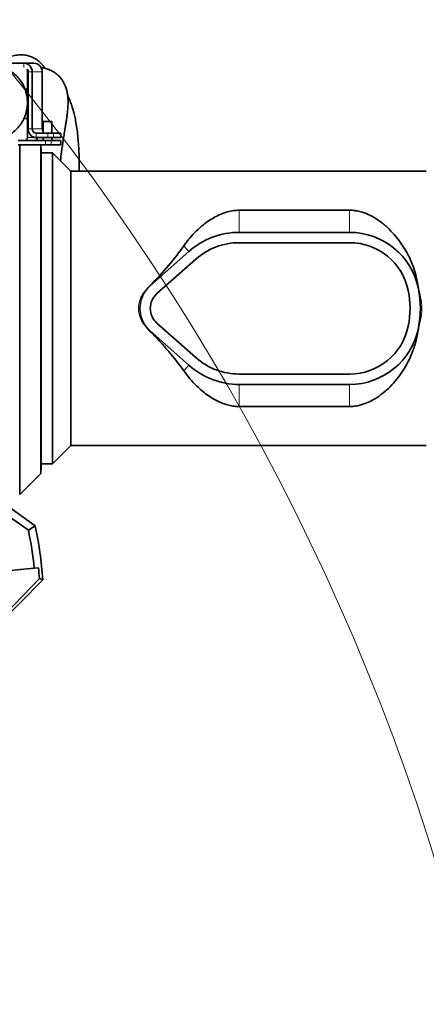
# Model space of a CAD drawing. Header units: millimetres. Extents: x 0 to 14900, y 0 to 10500.
# Tile 23 of 59: x 3977 to 4256, y 6183 to 6858. Entities that reach past the tile are written whole.
import ezdxf

# ---------------------------------------------------------------- set-up
doc = ezdxf.new("R2010")
doc.units = ezdxf.units.MM
doc.header["$LTSCALE"] = 25
doc.styles.add('SLDTEXTSTYLE0', font='TXT', dxfattribs={"width": 0.605})
doc.dimstyles.new('SLDDIMSTYLE0', dxfattribs={"dimtxt": 87.5, "dimasz": 87.5, "dimexe": 0, "dimexo": 0.0625, "dimgap": 21.875, "dimtad": 1, "dimdec": 0, "dimrnd": 1e-09, "dimzin": 12, "dimdsep": 46, "dimtxsty": 'SLDTEXTSTYLE0', "dimsah": 1, "dimcen": 0.09, "dimadec": 0, "dimazin": 3, "dimtfac": 1, "dimtofl": 0, "dimtmove": 0, "dimatfit": 3, "dimfxl": 1, "dimfrac": 2, "dimtolj": 1, "dimtzin": 12, "dimarcsym": 0})

# ---------------------------------------------------------------- blocks, each defined once
blk = doc.blocks.new('_D_5')
at = {"color": 7, "linetype": 'Continuous', "lineweight": 0}
for p, q in [((3807.99, 8065.25), (7066.98, 8065.25)), ((7029.48, 8065.25), (7029.48, 4545.24)), ((3838.89, 4545.24), (7066.98, 4545.24))]:
    blk.add_line(p, q, dxfattribs=at)
at = {"color": 7, "linetype": 'Continuous', "lineweight": 18}
for points in [[(7029.48, 8065.25), (7016.98, 7977.75), (7041.98, 7977.75)], [(7029.48, 4545.24), (7041.98, 4632.74), (7016.98, 4632.74)]]:
    blk.add_solid(points, dxfattribs=at)
at = {"color": 7, "linetype": 'Continuous', "lineweight": 18, "insert": (6916.69, 6171.57), "char_height": 87.5, "attachment_point": 1, "rotation": 90, "style": 'SLDTEXTSTYLE0'}
blk.add_mtext('3520', dxfattribs=at)

msp = doc.modelspace()

# ---------------------------------------------------------------- linework, layer by layer
at = {"color": 7, "linetype": 'Continuous', "lineweight": 35}
for p, q in [((3979.9387605, 6828.2433282), (3937.6525926, 6828.2433282)), ((3979.9387605, 6828.2433282), (3986.7791634, 6828.2433282)), ((3982.2879921, 6810.3433282), (3982.2879921, 6823.2433282)), ((3982.7578384, 6783.2433282), (3982.7578384, 6822.2433282)), ((3985.5769163, 6783.2433282), (3985.5769163, 6822.2433282)), ((3992.4173191, 6783.2433282), (3992.4173191, 6822.2433282)), ((3982.2879921, 6810.3433282), (3980.6668847, 6810.3433282)), ((3980.7034904, 6810.2433282), (3982.2879921, 6810.2433282)), ((3982.7578384, 6810.3433282), (3982.2879921, 6810.3433282)), ((3982.2879921, 6801.3433282), (3982.2879921, 6810.2433282)), ((3982.7578384, 6810.2433282), (3982.2879921, 6810.2433282)), ((3982.2879921, 6801.3433282), (3982.2853168, 6801.3433282)), ((3982.2855518, 6801.2433282), (3982.2879921, 6801.2433282)), ((3982.3505892, 6801.3433282), (3982.2879921, 6801.3433282)), ((3982.2879921, 6790.3433282), (3982.2879921, 6801.2433282)), ((3982.3456763, 6801.2433282), (3982.2879921, 6801.2433282)), ((3979.8907127, 6790.2433282), (3982.2879921, 6790.2433282)), ((3982.2879921, 6790.3433282), (3979.9365206, 6790.3433282)), ((3982.7578384, 6790.3433282), (3982.2879921, 6790.3433282)), ((3982.2879921, 6777.2433282), (3982.2879921, 6790.2433282)), ((3982.7578384, 6790.2433282), (3982.2879921, 6790.2433282)), ((3993.0448123, 6788.2433282), (3993.0448123, 6780.2433282)), ((3993.0448123, 6788.2433282), (3996.0448123, 6788.2433282)), ((3996.0448123, 6788.2433282), (3999.0448123, 6788.2433282)), ((3999.0448123, 6780.2433282), (3999.0448123, 6788.2433282)), ((3996.3833814, 6780.2433282), (3988.3959941, 6780.2433282)), ((3996.3833814, 6780.2433282), (4000.2285197, 6780.2433282)), ((4000.2285197, 6780.2433282), (4005.0168017, 6780.2433282)), ((4005.0168017, 6780.2433282), (4005.1977238, 6780.2433282)), ((4005.1977238, 6777.2433282), (4005.1977238, 6780.2433282)), ((3976.018419, 6775.2433282), (3994.6732807, 6775.2433282)), ((3996.3833814, 6777.2433282), (3988.3959941, 6777.2433282)), ((3989.4923585, 6775.2433282), (3988.727313, 6776.0083738)), ((3993.0448123, 6777.2433282), (3993.0448123, 6775.2433282)), ((3994.6732807, 6775.2433282), (3998.518419, 6775.2433282)), ((4000.2285197, 6777.2433282), (3996.3833814, 6777.2433282)), ((3998.518419, 6775.2433282), (4005.0168017, 6775.2433282)), ((3999.0448123, 6775.2433282), (3999.0448123, 6777.2433282)), ((4000.2285197, 6777.2433282), (4005.0168017, 6777.2433282)), ((4005.1977238, 6777.2433282), (4005.0168017, 6777.2433282)), ((4005.0168017, 6775.2433282), (4005.1977238, 6775.2433282)), ((4005.1977238, 6772.2433282), (4005.1977238, 6775.2433282)), ((3976.018419, 6772.2433282), (3994.6732807, 6772.2433282)), ((3976.9923585, 6532.7433282), (3976.9923585, 6772.2433282)), ((3991.439296, 6547.1902656), (3991.439296, 6772.2433282)), ((3991.6790815, 6768.721011), (3991.4944846, 6772.2433282)), ((3999.4923585, 6766.7433282), (3991.6790785, 6766.7433282)), ((3991.6790815, 6768.721011), (3991.6790815, 6551.7656454)), ((3998.518419, 6772.2433282), (3994.6732807, 6772.2433282)), ((3998.518419, 6772.2433282), (4005.0168017, 6772.2433282)), ((4011.9923585, 6754.2433282), (3999.4923585, 6766.7433282)), ((3999.4923585, 6766.7433282), (3999.4923585, 6553.7433282)), ((4005.1977238, 6772.2433282), (4005.0168017, 6772.2433282)), ((4255.6452905, 6754.2433282), (4011.9923585, 6754.2433282)), ((4011.9923585, 6566.2433282), (4011.9923585, 6754.2433282)), ((4203.0882765, 6727.4829614), (4127.4923585, 6727.4829614)), ((4203.0882765, 6712.3433282), (4127.4923585, 6712.3433282)), ((4092.9418322, 6699.2391117), (4066.3313059, 6675.6620065)), ((4203.0882765, 6705.2433282), (4127.4923585, 6705.2433282)), ((4097.6502533, 6693.9249071), (4071.039727, 6670.3478019)), ((4250.2168714, 6673.8634124), (4250.2052411, 6673.9181225)), ((4064.5858664, 6646.5685339), (4066.2234155, 6644.7028784)), ((4071.039727, 6650.1388546), (4097.6502533, 6626.5617494)), ((4250.2052411, 6646.5685339), (4250.2168714, 6646.6232441)), ((4066.3313059, 6644.8246499), (4092.9418322, 6621.2475447)), ((4127.4923585, 6615.2433282), (4203.0882765, 6615.2433282)), ((4127.4923585, 6608.1433282), (4203.0882765, 6608.1433282)), ((4127.4923585, 6593.0036951), (4203.0882765, 6593.0036951)), ((3999.4923585, 6553.7433282), (4011.9923585, 6566.2433282)), ((4011.9923585, 6566.2433282), (4255.6452905, 6566.2433282)), ((3991.439296, 6547.1902656), (3991.6790815, 6551.7656454)), ((3991.6790785, 6553.7433282), (3999.4923585, 6553.7433282)), ((3933.6787513, 6549.7840716), (3987.5607208, 6511.3504363)), ((3976.9923585, 6532.7433282), (3991.439296, 6547.1902656)), ((3968.450574, 6518.6085569), (3982.9181709, 6508.2889202)), ((3987.5607208, 6511.3504363), (3982.9181709, 6508.2889202)), ((3935.5817486, 6477.3432416), (3986.9334842, 6482.2878513)), ((3986.9334842, 6482.2878513), (3989.8026419, 6482.5641198)), ((3919.2424005, 6401.3312315), (3990.4997252, 6475.1791001)), ((3919.3978883, 6399.6840307), (3992.7581297, 6474.3359547)), ((3990.4997252, 6475.1791001), (3992.7581297, 6474.3359547))]:
    msp.add_line(p, q, dxfattribs=at)
at = {"color": 8, "linetype": 'Continuous', "lineweight": 18}
for p, q in [((3979.9387605, 6825.2433282), (3979.9387605, 6828.2433282)), ((3982.2879921, 6823.2433282), (3982.5966126, 6823.2433282)), ((3985.5769163, 6822.2433282), (3982.7578384, 6822.2433282)), ((3985.5769163, 6822.2433282), (3992.4173191, 6822.2433282)), ((3982.7578384, 6783.2433282), (3985.5769163, 6783.2433282)), ((3985.5769163, 6783.2433282), (3992.4173191, 6783.2433282)), ((3988.3959941, 6780.2433282), (3988.3959941, 6777.2433282)), ((3996.3833814, 6777.2433282), (3996.3833814, 6780.2433282)), ((4000.2285197, 6780.2433282), (4000.2285197, 6777.2433282)), ((4005.0168017, 6777.2433282), (4005.0168017, 6780.2433282)), ((3982.2879921, 6777.2433282), (3988.3959941, 6777.2433282)), ((3994.6732807, 6772.2433282), (3994.6732807, 6775.2433282)), ((3998.518419, 6775.2433282), (3998.518419, 6772.2433282)), ((4005.0168017, 6772.2433282), (4005.0168017, 6775.2433282)), ((4127.4923585, 6727.4829614), (4127.4923585, 6712.3433282)), ((4203.0882765, 6727.4829614), (4203.0882765, 6712.3433282)), ((4089.5059748, 6703.1170252), (4092.9418322, 6699.2391117)), ((4066.2234155, 6675.7837781), (4066.3313059, 6675.6620065)), ((4250.2168714, 6673.8634124), (4250.2164591, 6673.8633282)), ((4250.2168714, 6646.6232441), (4250.2164591, 6646.6233282)), ((4066.2234155, 6644.7028784), (4066.3313059, 6644.8246499)), ((4089.5059748, 6617.3696312), (4092.9418322, 6621.2475447)), ((4127.4923585, 6593.0036951), (4127.4923585, 6608.1433282)), ((4203.0882765, 6593.0036951), (4203.0882765, 6608.1433282))]:
    msp.add_line(p, q, dxfattribs=at)
at = {"color": 7, "linetype": 'Continuous', "lineweight": 18}
for centre, radius, start, end in [((3757.9923585, 5325.2433282), 2740.01, 5.0785834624, 154.8428782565), ((2729.3307406, 5804.9272938), 1605.01, 2.1580845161, 57.8407629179)]:
    msp.add_arc(centre, radius, start, end, dxfattribs=at)
at = {"color": 7, "linetype": 'Continuous', "lineweight": 35}
for centre, radius, start, end in [((3979.7520328, 6822.4187949), 5.8275257, 358.274564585, 88.1637932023), ((3986.5924357, 6822.4187949), 5.8275257, 358.2745645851, 88.1637932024), ((3979.6483996, 6822.2559387), 3.1094643, 359.7676348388, 40.0318699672), ((3980.1897092, 6823.2466331), 2.0982855, 359.909755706, 28.7532272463), ((3988.5827218, 6783.0678615), 5.8275257, 178.274564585, 268.1637932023), ((3988.489358, 6783.1555949), 2.9137628, 178.2745645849, 268.1637932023), ((3995.531508, 6783.2310971), 3.1142129, 179.7749689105, 217.0130014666), ((3980.3463643, 6777.1848393), 1.9425086, 271.8362067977, 1.7254354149), ((3987.1867671, 6777.1848393), 1.9425086, 271.8362067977, 1.7254354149), ((4127.4923585, 6660.2433282), 52.1, 90, 131.5411588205), ((4203.0882765, 6664.2433282), 48.1, 11.603582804, 90), ((4127.4923585, 6660.2433282), 45, 90, 131.5411588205), ((4203.0882765, 6664.2433282), 41, 11.5369590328, 90), ((4079.9923585, 6660.2433282), 20.6, 138.4077568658, 221.5922431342), ((4079.9923585, 6660.2433282), 20.6, 131.5411588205, 138.4077568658), ((4183.4923585, 6660.2433282), 61, 348.4630409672, 11.5369590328), ((4203.0882765, 6664.2433282), 48.1, 11.5369590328, 11.603582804), ((4183.4923585, 6660.2433282), 68.1, 348.4630409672, 11.5369590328), ((4079.9923585, 6660.2433282), 13.5, 131.5411588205, 228.4588411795), ((4079.9923585, 6660.2433282), 20.6, 221.5922431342, 228.4588411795), ((4203.0882765, 6656.2433282), 41, 270, 348.4630409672), ((4203.0882765, 6656.2433282), 48.1, 270, 348.396417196), ((4203.0882765, 6656.2433282), 48.1, 348.396417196, 348.4630409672), ((4127.4923585, 6660.2433282), 45, 228.4588411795, 270), ((4127.4923585, 6660.2433282), 52.1, 228.4588411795, 270), ((3757.9923585, 6460.2433282), 235.1883701, 3.4352548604, 12.5506668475), ((3757.9923585, 6460.2433282), 230, 5.5, 12.0575385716)]:
    msp.add_arc(centre, radius, start, end, dxfattribs=at)
for centre, major_axis, ratio, start_param, end_param in [((3971.1936209, 6660.2433282), (129.3922454, 85.1432466), 0.3078429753, 5.3160567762, 5.6235817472), ((3971.1936209, 6660.2433282), (129.3922454, -85.1432466), 0.3078429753, 0.65960356, 0.967128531), ((3758.3058628, 6456.987462), (-22.325194, 231.8560043), 0.9999013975, 4.6945846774, 4.7264320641)]:
    msp.add_ellipse(centre, major_axis=major_axis, ratio=ratio, start_param=start_param, end_param=end_param, dxfattribs=at)
for points, knots in [([(3994.4576213, 6824.6595302), (3993.99383, 6825.3325159), (3992.8122418, 6827.0470628), (3990.4832242, 6829.3579668), (3987.3195057, 6831.6542224), (3983.5152868, 6833.3264858), (3979.3681935, 6834.0793124), (3975.4876727, 6833.975797), (3972.1893295, 6833.2703585), (3969.7779566, 6832.4420857), (3968.0058102, 6831.6956716), (3966.2293795, 6830.8130631), (3964.402055, 6829.7551328), (3963.0475402, 6828.9074645), (3962.2793862, 6828.3424235), (3962.1446696, 6828.2433282)], [0, 0, 0, 0, 0.0642011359, 0.1635634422, 0.2604407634, 0.3731507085, 0.485253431, 0.5962744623, 0.7043066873, 0.7568059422, 0.8104620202, 0.86596398, 0.9233077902, 0.9865499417, 1, 1, 1, 1]), ([(3980.6668847, 6810.3433282), (3980.2715994, 6811.3104076), (3979.4745245, 6813.2604798), (3977.6856051, 6816.2221875), (3975.3022252, 6819.1743327), (3972.2858883, 6821.8239931), (3968.917602, 6823.8969414), (3965.3077394, 6825.3693984), (3961.4464141, 6826.135302), (3958.3923438, 6826.3977284), (3956.7027886, 6826.0547104), (3956.3306555, 6825.9791589)], [0, 0, 0, 0, 0.0971065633, 0.1958110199, 0.3233346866, 0.4545492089, 0.5775196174, 0.7037827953, 0.8314820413, 0.9628830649, 1, 1, 1, 1]), ([(4004.8950346, 6761.3406521), (4005.147256, 6763.4068598), (4005.7524576, 6768.3646963), (4006.7156128, 6774.7164965), (4007.5698342, 6780.1759076), (4008.1782765, 6783.9964485), (4008.6687166, 6787.1135528), (4009.0484212, 6789.6053508), (4009.3105095, 6791.4426001), (4009.4881211, 6792.7942668), (4009.6072038, 6793.768001), (4009.7235477, 6794.7940456), (4009.8489027, 6796.0235275), (4009.9791308, 6797.5570505), (4010.087967, 6799.3532418), (4010.1413209, 6801.1616659), (4010.1281525, 6802.9620711), (4010.052823, 6804.5200855), (4009.9082265, 6806.0383741), (4009.7268182, 6807.3332902), (4009.5015547, 6808.5479554), (4009.2272787, 6809.719938), (4008.8778157, 6810.9487213), (4008.3682952, 6812.4253479), (4007.5488776, 6814.2871762), (4006.4266955, 6816.2764687), (4004.7734898, 6818.5070094), (4002.8332836, 6820.4293739), (4000.993938, 6821.8238269), (3999.3819789, 6822.8004911), (3997.792525, 6823.5761648), (3996.2284638, 6824.1785063), (3994.5775669, 6824.6601468), (3993.0654469, 6824.981174), (3992.0855565, 6825.0957049), (3991.6045883, 6825.1519211)], [0, 0, 0, 0, 0.0578181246, 0.1387337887, 0.1858819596, 0.231039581, 0.2712257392, 0.3065358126, 0.3366856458, 0.3527867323, 0.3667245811, 0.3795612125, 0.3963844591, 0.4180491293, 0.4448879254, 0.4760001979, 0.5040398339, 0.534214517, 0.5562641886, 0.5765227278, 0.5963569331, 0.6157190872, 0.6345634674, 0.658795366, 0.6884980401, 0.7239444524, 0.7655824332, 0.8047020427, 0.8379286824, 0.8666327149, 0.8936196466, 0.9187358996, 0.9430253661, 0.9720346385, 1, 1, 1, 1]), ([(3982.2853168, 6801.3433282), (3982.23354, 6802.5250074), (3982.1289041, 6804.9130674), (3981.4972196, 6807.891765), (3980.908773, 6809.6351422), (3980.7034904, 6810.2433282)], [0, 0, 0, 0, 0.3894293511, 0.7869993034, 1, 1, 1, 1]), ([(3979.9365206, 6790.3433282), (3980.1590329, 6790.8588152), (3980.924009, 6792.6310105), (3981.8454422, 6795.8765415), (3982.257103, 6799.0528722), (3982.2805659, 6800.8594337), (3982.2855518, 6801.2433282)], [0, 0, 0, 0, 0.1509768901, 0.5190442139, 0.8977968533, 1, 1, 1, 1]), ([(3982.7578384, 6800.3575202), (3982.7132121, 6800.4012117), (3982.6110598, 6800.5012244), (3982.4902447, 6800.6765225), (3982.4014086, 6800.8800831), (3982.3592467, 6801.0391441), (3982.3461174, 6801.1715504), (3982.3457576, 6801.2301089), (3982.3456763, 6801.2433282)], [0, 0, 0, 0, 0.26210729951, 0.5999804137, 0.74359104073, 0.88855113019, 0.97484098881, 1, 1, 1, 1]), ([(3982.3505892, 6801.3433282), (3982.3615357, 6801.4137874), (3982.3902111, 6801.5983621), (3982.5275021, 6801.9224561), (3982.6624853, 6802.0762393), (3982.7578384, 6802.184873)], [0, 0, 0, 0, 0.1534570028, 0.4019954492, 1, 1, 1, 1]), ([(4017.8348033, 6754.2433282), (4017.839966, 6756.0302879), (4017.8511876, 6759.9144348), (4017.6991124, 6765.75239), (4017.3994546, 6771.7115224), (4016.948815, 6777.2631264), (4016.3440764, 6782.560297), (4015.6084995, 6787.3701521), (4014.7629316, 6791.6241834), (4013.9000197, 6795.1402679), (4012.966958, 6798.347516), (4011.8691056, 6801.503342), (4010.8521637, 6804.0663343), (4010.1257318, 6805.5001634), (4009.9080661, 6805.9297913)], [0, 0, 0, 0, 0.0833744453, 0.1812232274, 0.2810812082, 0.379318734, 0.4688690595, 0.568832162, 0.6560038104, 0.7307898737, 0.799538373, 0.8767975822, 0.9630840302, 1, 1, 1, 1]), ([(3961.5098462, 6776.5051679), (3961.97193, 6776.5396937), (3963.7331027, 6776.6712844), (3966.735424, 6777.6295814), (3970.3427876, 6779.3356154), (3973.6516094, 6781.7300918), (3976.3039429, 6784.4451555), (3978.4094037, 6787.3195634), (3979.3940536, 6789.2630368), (3979.8907127, 6790.2433282)], [0, 0, 0, 0, 0.0592219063, 0.2257166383, 0.3970403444, 0.5635211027, 0.73483402, 0.8662498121, 1, 1, 1, 1]), ([(4127.4923585, 6727.4829614), (4126.2067962, 6727.4327261), (4123.4537314, 6727.3251462), (4119.3848657, 6726.4456436), (4115.1265059, 6724.99931), (4110.9012206, 6722.9893504), (4106.7522972, 6720.4551809), (4102.4194646, 6717.2466478), (4097.960675, 6713.27878), (4093.4675641, 6708.4783259), (4090.8256613, 6704.9029843), (4089.5059748, 6703.1170252)], [0, 0, 0, 0, 0.0764030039, 0.1636189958, 0.2510276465, 0.3564818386, 0.4623468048, 0.5680867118, 0.7119525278, 0.8561141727, 1, 1, 1, 1]), ([(4250.2052411, 6673.9181225), (4249.7921143, 6676.554407), (4249.0573709, 6681.2430216), (4247.1330129, 6687.6672461), (4244.9469563, 6693.2876321), (4242.1823571, 6698.8849959), (4238.8195143, 6704.3754128), (4234.82113, 6709.672689), (4230.2069715, 6714.6599398), (4224.9541451, 6719.2484886), (4219.7420902, 6722.6927037), (4214.9747928, 6725.031741), (4211.1731422, 6726.3844261), (4207.4668811, 6727.1983398), (4204.8416916, 6727.465652), (4203.3792342, 6727.4800891), (4203.0882765, 6727.4829614)], [0, 0, 0, 0, 0.0987802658, 0.1756800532, 0.2527882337, 0.3297402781, 0.4185159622, 0.5075072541, 0.5963106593, 0.6942369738, 0.7920353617, 0.8478940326, 0.903654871, 0.9465379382, 0.9893636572, 1, 1, 1, 1]), ([(4066.2234155, 6675.7837781), (4066.1319476, 6675.6903676), (4065.5528759, 6675.0989973), (4065.0279104, 6674.4579297), (4064.5858664, 6673.9181225)], [0, 0, 0, 0, 0.1579560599, 1, 1, 1, 1]), ([(4203.0882765, 6593.0036951), (4203.5507059, 6593.0108034), (4205.1279085, 6593.0350475), (4207.7996937, 6593.350303), (4211.695747, 6594.2397446), (4215.995899, 6595.8642706), (4220.9839789, 6598.5521975), (4225.9879164, 6602.075057), (4230.8928263, 6606.495182), (4235.4428652, 6611.5627269), (4239.6264305, 6617.2879313), (4243.3337441, 6623.6880048), (4246.4430687, 6630.7219695), (4248.8951006, 6638.3486876), (4249.7685958, 6643.8290133), (4250.2052411, 6646.5685339)], [0, 0, 0, 0, 0.0169035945, 0.0576528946, 0.0984509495, 0.1662312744, 0.2341930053, 0.323759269, 0.4136481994, 0.5033580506, 0.600349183, 0.6975911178, 0.7944885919, 0.8972683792, 1, 1, 1, 1]), ([(4089.5059748, 6617.3696312), (4090.8560839, 6615.5457622), (4093.5563586, 6611.8979476), (4097.8757335, 6607.322944), (4102.2046518, 6603.414073), (4106.537688, 6600.1523509), (4110.8852564, 6597.5143291), (4115.1864126, 6595.4717471), (4119.1343123, 6594.1059764), (4123.0255384, 6593.276226), (4125.757259, 6593.0173365), (4127.2479765, 6593.0056164), (4127.4923585, 6593.0036951)], [0, 0, 0, 0, 0.1470138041, 0.2940337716, 0.4131826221, 0.5324797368, 0.6514446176, 0.744306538, 0.8370184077, 0.9112875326, 0.9854568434, 1, 1, 1, 1])]:
    msp.add_open_spline(points, degree=3, knots=knots, dxfattribs=at)
at = {"color": 8, "linetype": 'Continuous', "lineweight": 18}
for points, knots in [([(4064.5858664, 6646.5685339), (4063.6918239, 6647.4744777), (4061.8997922, 6649.2903644), (4059.9461104, 6652.6457492), (4058.6823302, 6656.3370792), (4058.244252, 6660.257865), (4058.6850494, 6664.1716543), (4059.9574608, 6667.864781), (4061.9055914, 6671.2100122), (4063.6972274, 6673.0202548), (4064.5858664, 6673.9181225)], [0, 0, 0, 0, 0.1236297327, 0.2478052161, 0.3740371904, 0.5002135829, 0.6271107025, 0.7526186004, 0.8773005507, 1, 1, 1, 1]), ([(4064.5858664, 6673.9181225), (4064.1823613, 6673.4389631), (4063.3753396, 6672.4806307), (4062.3371517, 6670.9108835), (4061.4364685, 6669.2606344), (4060.8104824, 6667.8072139), (4060.357764, 6666.5174327), (4060.0113266, 6665.3280986), (4059.6814871, 6663.832999), (4059.488115, 6662.4169047), (4059.4144087, 6661.3345431), (4059.395892, 6660.7924441), (4059.3912241, 6660.5212845), (4059.3900379, 6660.3856903), (4059.3897317, 6660.3178914), (4059.3896504, 6660.2839918), (4059.3896276, 6660.2670419), (4059.3896207, 6660.258567), (4059.3896184, 6660.2543295), (4059.3896175, 6660.2522108), (4059.3896172, 6660.2511514), (4059.389617, 6660.2506217), (4059.3896169, 6660.2503569), (4059.3896169, 6660.2502245), (4059.3896169, 6660.2501582), (4059.3896169, 6660.2501251), (4059.3896169, 6660.2501062), (4059.3895958, 6660.175942), (4059.3927091, 6659.5595732), (4059.4482735, 6658.447027), (4059.628559, 6657.0182262), (4059.8860481, 6655.6863351), (4060.2283585, 6654.3636216), (4060.9341057, 6652.2713605), (4062.2295005, 6649.5222799), (4063.7964761, 6647.5580485), (4064.5858664, 6646.5685339)], [0, 0, 0, 0, 0.06281987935, 0.12564154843, 0.18846500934, 0.25129026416, 0.28418906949, 0.3255996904, 0.37552063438, 0.43770507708, 0.46880520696, 0.4843562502, 0.49213189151, 0.49601972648, 0.4979636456, 0.49893560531, 0.49942158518, 0.49966457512, 0.49978607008, 0.49984681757, 0.49987719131, 0.49989237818, 0.49989997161, 0.49990376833, 0.49990566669, 0.49990661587, 0.49990709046, 0.49990756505, 0.50734903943, 0.56176110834, 0.61155657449, 0.65174151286, 0.69782621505, 0.74852730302, 0.87331638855, 1, 1, 1, 1]), ([(4250.2168714, 6673.8634124), (4250.6710143, 6672.3589628), (4251.5683612, 6669.3863013), (4252.386216, 6664.7988512), (4252.6980834, 6660.2055591), (4252.3817727, 6655.6254046), (4251.5620042, 6651.0730082), (4250.6693718, 6648.1201372), (4250.2168714, 6646.6232441)], [0, 0, 0, 0, 0.1705255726, 0.3369437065, 0.501825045, 0.6652500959, 0.8303058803, 1, 1, 1, 1]), ([(4250.2168714, 6646.6232441), (4250.2892651, 6646.983221), (4250.4374351, 6647.719994), (4250.6404748, 6648.8554962), (4250.8216297, 6649.9750605), (4250.9828568, 6651.0932584), (4251.1272477, 6652.2244415), (4251.245719, 6653.3044016), (4251.3588363, 6654.5108475), (4251.4648573, 6655.9062171), (4251.5460384, 6657.4823391), (4251.5868501, 6658.9431962), (4251.609852, 6661.4197314), (4251.486687, 6664.8870241), (4251.0347762, 6669.4570505), (4250.4922807, 6672.3796785), (4250.2168714, 6673.8634124)], [0, 0, 0, 0, 0.040186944, 0.082251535, 0.1261968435, 0.1642509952, 0.2058286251, 0.2509305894, 0.2830848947, 0.3383757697, 0.4039959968, 0.4557044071, 0.4982270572, 0.6748937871, 0.8349529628, 1, 1, 1, 1])]:
    msp.add_open_spline(points, degree=3, knots=knots, dxfattribs=at)

# ---------------------------------------------------------------- dimensions: what is measured, and where the dimension line sits
at = {"color": 7, "linetype": 'Continuous', "lineweight": 18}
dim = msp.add_linear_dim(base=(7029.4841952, 4545.2433282), p1=(3757.9923585, 8065.2533282), p2=(3788.8925321, 4545.2433282), angle=90, dimstyle='SLDDIMSTYLE0', dxfattribs=at)
dim.commit()
dim.dimension.update_dxf_attribs({"geometry": '_D_5', "text_midpoint": (7029.4841952, 6305.2483282), "dimtype": 160})

doc.saveas('drawing.dxf')
